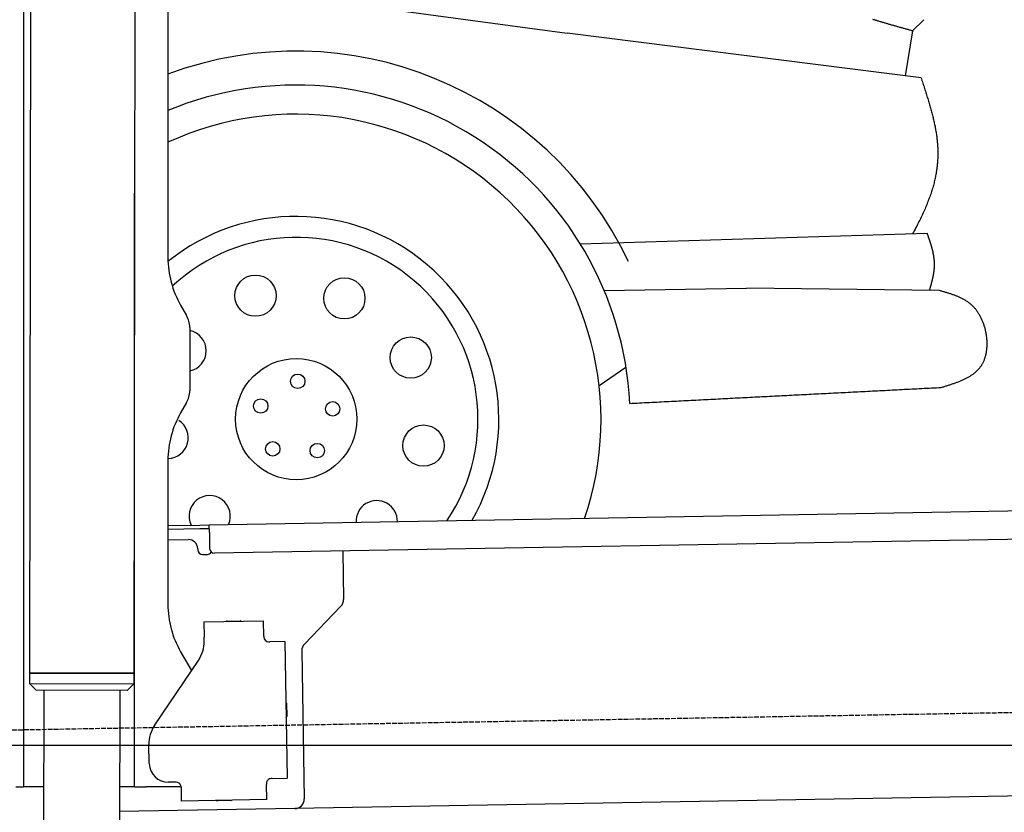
# Model space of a CAD drawing. Extents: x 562 to 7231, y 5817 to 12126.
# Tile 40 of 58: x 4452 to 5488, y 8046 to 8880. Entities that reach past the tile are written whole.
import ezdxf

# ---------------------------------------------------------------- set-up
doc = ezdxf.new("R2010")
doc.units = 0
doc.linetypes.add('GEN3', pattern=[6.25, 5, -1.25])
doc.layers.get('0').update_dxf_attribs({"linetype": 'CONTINUOUS'})
for name, color, linetype in [('3', 6, 'GEN3'), ('5', 3, 'CONTINUOUS'), ('CAR', 10, 'CONTINUOUS')]:
    doc.layers.add(name, color=color, linetype=linetype)

msp = doc.modelspace()

# ---------------------------------------------------------------- linework, layer by layer
for p, q in [((4574.509, 10056.394), (4571.788, 8191.896)), ((4574.509, 10056.394), (4571.788, 8191.896)), ((4607.567, 9839.479), (4607.567, 8629.111)), ((4607.567, 9839.479), (4607.567, 8629.111)), ((4455.567, 9819.479), (4455.567, 8097.479)), ((4464.148, 9822.479), (4461.788, 8192.066)), ((4572.567, 8072.479), (4572.567, 8696.989)), ((4572.567, 8072.479), (4572.567, 8696.989)), ((4620.964, 8579.111), (4627.217, 8568.28)), ((4630.567, 8555.78), (4630.567, 8489.178)), ((4627.217, 8476.678), (4620.964, 8465.847)), ((4607.567, 8415.847), (4607.567, 8264.537)), ((4607.567, 8415.847), (4607.567, 8264.537)), ((4651.048, 8348.011), (6015.84, 8371.834)), ((4607.567, 8347.252), (4641.049, 8347.837)), ((4641.119, 8343.837), (4607.567, 8343.252)), ((4641.049, 8347.837), (4651.048, 8348.011)), ((4651.117, 8344.012), (4641.119, 8343.837)), ((4651.187, 8340.012), (4651.048, 8348.011)), ((4607.567, 8332.25), (4628.813, 8332.621)), ((4651.187, 8340.012), (4651.484, 8323.015)), ((6011.364, 8341.751), (4656.57, 8318.103)), ((4638.986, 8322.797), (4639.003, 8321.797)), ((4644.09, 8316.885), (4649.089, 8316.972)), ((4791.55, 8320.459), (4792.437, 8269.609)), ((4789.632, 8262.488), (4751.179, 8222.669)), ((4645.329, 8245.896), (4708.319, 8246.995)), ((4645.329, 8245.896), (4645.608, 8229.898)), ((4669.816, 8246.823), (4683.814, 8247.068)), ((4708.599, 8230.998), (4708.319, 8246.995)), ((4645.682, 8225.659), (4645.608, 8229.898)), ((4708.599, 8230.998), (4708.616, 8229.998)), ((4713.703, 8225.086), (4714.702, 8225.103)), ((4730.7, 8225.383), (4714.702, 8225.103)), ((4730.7, 8225.383), (4733.213, 8081.405)), ((4620.964, 8214.537), (4632.425, 8194.685)), ((4748.374, 8215.548), (4751.094, 8059.713)), ((4593.55, 8137.051), (4639.704, 8205.476)), ((4461.788, 8192.066), (4461.771, 8181.066)), ((4461.788, 8192.066), (4461.771, 8181.066)), ((4571.788, 8191.896), (4461.788, 8192.066)), ((4461.788, 8192.066), (4571.788, 8191.896)), ((4571.788, 8191.896), (4461.788, 8192.066)), ((4461.788, 8192.066), (4571.788, 8191.896)), ((4571.788, 8191.896), (4571.771, 8180.896)), ((4571.788, 8191.896), (4571.771, 8180.896)), ((4461.771, 8181.066), (4571.771, 8180.896)), ((4468.76, 8174.055), (4461.771, 8181.066)), ((4461.771, 8181.066), (4571.771, 8180.896)), ((4468.76, 8174.055), (4461.771, 8181.066)), ((4564.76, 8173.907), (4571.771, 8180.896)), ((4564.76, 8173.907), (4571.771, 8180.896)), ((4564.76, 8173.907), (4468.76, 8174.055)), ((4564.76, 8173.907), (4468.76, 8174.055)), ((4476.914, 8174.043), (4474.185, 6403.979)), ((4556.914, 8173.919), (4554.185, 6403.979)), ((4732.334, 8160.401), (4732.579, 8146.403)), ((4587.921, 8096.871), (4587.572, 8116.868)), ((4587.921, 8096.871), (4587.572, 8116.868)), ((4455.567, 8097.479), (4455.567, 8072.479)), ((4455.567, 8097.479), (4455.567, 8072.479)), ((4616.266, 8077.363), (4608.267, 8077.223)), ((4616.266, 8077.363), (4608.267, 8077.223)), ((4711.304, 8076.021), (4711.321, 8075.022)), ((4711.6, 8059.024), (4711.321, 8075.022)), ((4717.216, 8081.125), (4716.216, 8081.108)), ((4717.216, 8081.125), (4733.213, 8081.405)), ((4447.567, 8072.479), (4455.567, 8072.479)), ((4463.567, 8072.479), (4455.567, 8072.479)), ((4476.603, 8072.479), (4463.567, 8072.479)), ((4476.603, 8072.479), (4463.567, 8072.479)), ((4572.567, 8072.479), (4556.604, 8072.479)), ((4572.567, 8072.479), (4556.604, 8072.479)), ((4572.567, 8072.479), (4584.567, 8072.479)), ((4572.567, 8072.479), (4584.567, 8072.479)), ((4621.352, 8072.479), (4584.567, 8072.479)), ((4621.352, 8072.451), (4621.614, 8057.453)), ((5936.088, 8070.396), (4741.27, 8049.54)), ((4711.6, 8059.024), (4621.614, 8057.453)), ((4673.615, 8057.861), (4659.617, 8057.617)), ((4741.27, 8049.54), (4556.563, 8046.316))]:
    msp.add_line(p, q)
msp.add_polyline3d([(4621.35, 8072.45, 0), (4621.35, 8072.46, 0), (4621.35, 8072.47, 0), (4621.35, 8072.47, 0), (4621.35, 8072.48, 0), (4621.35, 8072.49, 0), (4621.35, 8072.5, 0), (4621.35, 8072.51, 0), (4621.35, 8072.51, 0), (4621.35, 8072.52, 0), (4621.35, 8072.53, 0), (4621.35, 8072.54, 0), (4621.35, 8072.54, 0), (4621.35, 8072.55, 0), (4621.35, 8072.56, 0), (4621.35, 8072.57, 0), (4621.35, 8072.57, 0), (4621.35, 8072.58, 0), (4621.35, 8072.59, 0), (4621.35, 8072.6, 0), (4621.35, 8072.61, 0), (4621.35, 8072.61, 0), (4621.35, 8072.62, 0), (4621.35, 8072.63, 0), (4621.35, 8072.64, 0), (4621.35, 8072.64, 0), (4621.34, 8072.65, 0), (4621.34, 8072.66, 0), (4621.34, 8072.67, 0), (4621.34, 8072.68, 0), (4621.34, 8072.68, 0), (4621.34, 8072.69, 0), (4621.34, 8072.7, 0), (4621.34, 8072.71, 0), (4621.34, 8072.72, 0), (4621.34, 8072.72, 0), (4621.34, 8072.73, 0), (4621.34, 8072.74, 0), (4621.34, 8072.75, 0), (4621.34, 8072.75, 0), (4621.34, 8072.76, 0), (4621.34, 8072.77, 0), (4621.34, 8072.78, 0), (4621.34, 8072.79, 0), (4621.33, 8072.79, 0), (4621.33, 8072.8, 0), (4621.33, 8072.81, 0), (4621.33, 8072.82, 0), (4621.33, 8072.83, 0), (4621.33, 8072.83, 0), (4621.33, 8072.84, 0), (4621.33, 8072.85, 0), (4621.33, 8072.86, 0), (4621.33, 8072.86, 0), (4621.33, 8072.87, 0), (4621.33, 8072.88, 0), (4621.33, 8072.89, 0), (4621.32, 8072.9, 0), (4621.32, 8072.9, 0), (4621.32, 8072.91, 0), (4621.32, 8072.92, 0), (4621.32, 8072.93, 0), (4621.32, 8072.94, 0), (4621.32, 8072.94, 0), (4621.32, 8072.95, 0), (4621.32, 8072.96, 0), (4621.32, 8072.97, 0), (4621.32, 8072.97, 0), (4621.31, 8072.98, 0), (4621.31, 8072.99, 0), (4621.31, 8073, 0), (4621.31, 8073.01, 0), (4621.31, 8073.01, 0), (4621.31, 8073.02, 0), (4621.31, 8073.03, 0), (4621.31, 8073.04, 0), (4621.31, 8073.05, 0), (4621.31, 8073.05, 0), (4621.3, 8073.06, 0), (4621.3, 8073.07, 0), (4621.3, 8073.08, 0), (4621.3, 8073.09, 0), (4621.3, 8073.09, 0), (4621.3, 8073.1, 0), (4621.3, 8073.11, 0), (4621.3, 8073.12, 0), (4621.29, 8073.12, 0), (4621.29, 8073.13, 0), (4621.29, 8073.14, 0), (4621.29, 8073.15, 0), (4621.29, 8073.16, 0), (4621.29, 8073.16, 0), (4621.29, 8073.17, 0), (4621.29, 8073.18, 0), (4621.28, 8073.19, 0), (4621.28, 8073.2, 0), (4621.28, 8073.2, 0), (4621.28, 8073.21, 0), (4621.28, 8073.22, 0), (4621.28, 8073.23, 0), (4621.28, 8073.24, 0), (4621.28, 8073.24, 0), (4621.27, 8073.25, 0), (4621.27, 8073.26, 0), (4621.27, 8073.27, 0), (4621.27, 8073.28, 0), (4621.27, 8073.28, 0), (4621.27, 8073.29, 0), (4621.26, 8073.3, 0), (4621.26, 8073.31, 0), (4621.26, 8073.31, 0), (4621.26, 8073.32, 0), (4621.26, 8073.33, 0), (4621.26, 8073.34, 0), (4621.26, 8073.35, 0), (4621.25, 8073.35, 0), (4621.25, 8073.36, 0), (4621.25, 8073.37, 0), (4621.25, 8073.38, 0), (4621.25, 8073.39, 0), (4621.25, 8073.39, 0), (4621.24, 8073.4, 0), (4621.24, 8073.41, 0), (4621.24, 8073.42, 0), (4621.24, 8073.43, 0), (4621.24, 8073.43, 0), (4621.24, 8073.44, 0), (4621.23, 8073.45, 0)])
for centre, radius, start, end in [((4571.567, 8673.479), 2, 60, 61.103904), ((4571.567, 8673.479), 2, 60, 61.103904), ((4571.567, 8651.479), 2, 297.615989, 300), ((4571.567, 8651.479), 2, 297.615989, 300), ((4707.567, 8629.111), 100, 180, 210), ((4605.567, 8555.78), 25, 0, 30), ((4605.567, 8489.178), 25, 330, 0), ((4707.567, 8415.847), 100, 150, 180), ((4628.987, 8322.622), 10, 1, 91), ((4644.003, 8321.884), 5, 181, 271), ((4656.483, 8323.102), 5, 181, 271), ((4649.002, 8321.972), 5, 271, 327.763283), ((4782.439, 8269.435), 10, 316, 1), ((4707.567, 8264.537), 100, 180, 210), ((4669.834, 8245.824), 1, 91, 151), ((4683.832, 8246.068), 1, 31, 91), ((4713.615, 8230.085), 5, 181, 271), ((4571.567, 8223.479), 2, 60, 82.158583), ((4571.567, 8223.479), 2, 60, 82.158583), ((4610.688, 8225.048), 35, 326, 1), ((4758.373, 8215.722), 10, 136, 181), ((4571.567, 8201.479), 2, 276.684931, 300), ((4571.567, 8201.479), 2, 276.684931, 300), ((4731.334, 8160.384), 1, 1, 61), ((4731.579, 8146.386), 1, 301, 1), ((4622.567, 8117.479), 35, 146, 181), ((4622.567, 8117.479), 35, 146, 181), ((4607.918, 8097.22), 20, 181, 271), ((4607.918, 8097.22), 20, 181, 271), ((4616.353, 8072.364), 5, 12.536959, 91), ((4716.303, 8076.109), 5, 91, 181), ((4659.6, 8058.616), 1, 211, 271), ((4673.597, 8058.861), 1, 271, 331), ((4741.096, 8059.539), 10, 271, 1)]:
    msp.add_arc(centre, radius, start, end)
at = {"layer": '3'}
msp.add_line((1175.278, 8075.309), (6230.443, 8163.547), dxfattribs=at)
at = {"layer": '5'}
msp.add_line((6272.775, 8115.902), (872.775, 8115.902), dxfattribs=at)
at = {"layer": 'CAR'}
for p, q in [((4769.492, 8900.267), (5027.736, 8865.48)), ((5403.091, 8879.557), (5391.229, 8867.773)), ((5400.252, 8818.419), (5027.736, 8865.48)), ((5391.229, 8867.773), (5383.404, 8820.548)), ((5406.781, 8654.702), (5041.829, 8643.283)), ((5066.819, 8594.535), (5216.484, 8597.148)), ((5419.769, 8594.481), (5216.484, 8597.148)), ((5061.387, 8494.745), (5089.683, 8513.962))]:
    msp.add_line(p, q, dxfattribs=at)
for points in [[(5391.23, 8867.77, 0), (5390.44, 8867.99, 0), (5389.65, 8868.21, 0), (5388.87, 8868.43, 0), (5388.08, 8868.65, 0), (5387.29, 8868.87, 0), (5386.5, 8869.09, 0), (5385.71, 8869.3, 0), (5384.93, 8869.52, 0), (5384.14, 8869.74, 0), (5383.35, 8869.96, 0), (5382.56, 8870.18, 0), (5381.78, 8870.4, 0), (5380.99, 8870.62, 0), (5380.2, 8870.84, 0), (5379.41, 8871.06, 0), (5378.63, 8871.28, 0), (5377.84, 8871.5, 0), (5377.05, 8871.72, 0), (5376.27, 8871.95, 0), (5375.48, 8872.17, 0), (5374.69, 8872.39, 0), (5373.9, 8872.61, 0), (5373.12, 8872.84, 0), (5372.33, 8873.06, 0), (5371.55, 8873.28, 0), (5370.76, 8873.51, 0), (5369.97, 8873.73, 0), (5369.19, 8873.96, 0), (5368.4, 8874.18, 0), (5367.62, 8874.41, 0), (5366.83, 8874.64, 0), (5366.04, 8874.86, 0), (5365.26, 8875.09, 0), (5364.47, 8875.32, 0), (5363.69, 8875.55, 0), (5362.91, 8875.78, 0), (5362.12, 8876.01, 0), (5361.34, 8876.24, 0), (5360.55, 8876.47, 0), (5359.77, 8876.7, 0), (5358.99, 8876.94, 0), (5358.2, 8877.17, 0), (5357.42, 8877.4, 0), (5356.64, 8877.64, 0), (5355.85, 8877.87, 0), (5355.07, 8878.11, 0), (5354.29, 8878.35, 0), (5353.51, 8878.59, 0), (5352.72, 8878.83, 0), (5351.94, 8879.07, 0), (5351.16, 8879.31, 0), (5350.38, 8879.55, 0), (5349.6, 8879.79, 0)], [(5400.25, 8818.42, 0), (5400.72, 8816.98, 0), (5401.18, 8815.55, 0), (5401.64, 8814.13, 0), (5402.1, 8812.72, 0), (5402.55, 8811.32, 0), (5403, 8809.93, 0), (5403.44, 8808.55, 0), (5403.88, 8807.18, 0), (5404.32, 8805.82, 0), (5404.75, 8804.47, 0), (5405.17, 8803.12, 0), (5405.59, 8801.79, 0), (5406.01, 8800.46, 0), (5406.42, 8799.14, 0), (5406.82, 8797.83, 0), (5407.22, 8796.53, 0), (5407.62, 8795.23, 0), (5408.01, 8793.94, 0), (5408.39, 8792.66, 0), (5408.77, 8791.39, 0), (5409.14, 8790.12, 0), (5409.51, 8788.86, 0), (5409.87, 8787.6, 0), (5410.22, 8786.36, 0), (5410.57, 8785.11, 0), (5410.91, 8783.88, 0), (5411.24, 8782.65, 0), (5411.57, 8781.42, 0), (5411.89, 8780.2, 0), (5412.2, 8778.98, 0), (5412.51, 8777.77, 0), (5412.81, 8776.57, 0), (5413.1, 8775.36, 0), (5413.38, 8774.17, 0), (5413.66, 8772.97, 0), (5413.93, 8771.78, 0), (5414.19, 8770.6, 0), (5414.44, 8769.41, 0), (5414.69, 8768.24, 0), (5414.93, 8767.06, 0), (5415.16, 8765.89, 0), (5415.38, 8764.71, 0), (5415.59, 8763.55, 0), (5415.79, 8762.38, 0), (5415.99, 8761.22, 0), (5416.18, 8760.05, 0), (5416.35, 8758.89, 0), (5416.52, 8757.73, 0), (5416.68, 8756.58, 0), (5416.83, 8755.42, 0), (5416.97, 8754.26, 0), (5417.1, 8753.11, 0), (5417.22, 8751.95, 0), (5417.33, 8750.8, 0), (5417.44, 8749.65, 0), (5417.53, 8748.49, 0), (5417.61, 8747.34, 0), (5417.68, 8746.18, 0), (5417.74, 8745.03, 0), (5417.79, 8743.87, 0), (5417.83, 8742.71, 0), (5417.86, 8741.55, 0), (5417.88, 8740.39, 0), (5417.89, 8739.23, 0), (5417.88, 8738.07, 0), (5417.87, 8736.9, 0), (5417.84, 8735.73, 0), (5417.8, 8734.56, 0), (5417.75, 8733.39, 0), (5417.69, 8732.22, 0), (5417.62, 8731.04, 0), (5417.54, 8729.85, 0), (5417.44, 8728.67, 0), (5417.33, 8727.48, 0), (5417.21, 8726.29, 0), (5417.08, 8725.09, 0), (5416.94, 8723.89, 0), (5416.78, 8722.69, 0), (5416.61, 8721.48, 0), (5416.42, 8720.26, 0), (5416.23, 8719.04, 0), (5416.02, 8717.82, 0), (5415.8, 8716.59, 0), (5415.56, 8715.35, 0), (5415.31, 8714.11, 0), (5415.05, 8712.86, 0), (5414.77, 8711.61, 0), (5414.48, 8710.35, 0), (5414.18, 8709.08, 0), (5413.86, 8707.81, 0), (5413.53, 8706.53, 0), (5413.18, 8705.24, 0), (5412.82, 8703.95, 0), (5412.45, 8702.65, 0), (5412.06, 8701.34, 0), (5411.66, 8700.02, 0), (5411.24, 8698.7, 0), (5410.8, 8697.36, 0), (5410.35, 8696.02, 0), (5409.89, 8694.67, 0), (5409.41, 8693.31, 0), (5408.92, 8691.94, 0), (5408.41, 8690.56, 0), (5407.88, 8689.18, 0), (5407.34, 8687.78, 0), (5406.78, 8686.37, 0), (5406.21, 8684.96, 0), (5405.62, 8683.53, 0), (5405.02, 8682.09, 0), (5404.39, 8680.64, 0), (5403.76, 8679.19, 0), (5403.1, 8677.72, 0), (5402.43, 8676.23, 0), (5401.74, 8674.74, 0), (5401.04, 8673.24, 0), (5400.32, 8671.72, 0), (5399.58, 8670.19, 0), (5398.82, 8668.65, 0), (5398.05, 8667.1, 0), (5397.26, 8665.54, 0), (5396.45, 8663.96, 0), (5395.62, 8662.37, 0), (5394.78, 8660.77, 0), (5393.92, 8659.15, 0), (5393.03, 8657.52, 0), (5392.14, 8655.87, 0), (5391.22, 8654.21, 0)], [(5409.13, 8594.62, 0), (5409.23, 8595, 0), (5409.34, 8595.38, 0), (5409.45, 8595.76, 0), (5409.56, 8596.14, 0), (5409.67, 8596.52, 0), (5409.78, 8596.9, 0), (5409.89, 8597.28, 0), (5409.99, 8597.66, 0), (5410.1, 8598.04, 0), (5410.21, 8598.43, 0), (5410.31, 8598.81, 0), (5410.42, 8599.19, 0), (5410.53, 8599.57, 0), (5410.63, 8599.95, 0), (5410.74, 8600.33, 0), (5410.84, 8600.71, 0), (5410.94, 8601.09, 0), (5411.05, 8601.47, 0), (5411.15, 8601.85, 0), (5411.25, 8602.23, 0), (5411.35, 8602.61, 0), (5411.45, 8602.99, 0), (5411.55, 8603.37, 0), (5411.64, 8603.75, 0), (5411.74, 8604.13, 0), (5411.84, 8604.51, 0), (5411.93, 8604.89, 0), (5412.02, 8605.27, 0), (5412.11, 8605.65, 0), (5412.21, 8606.03, 0), (5412.3, 8606.41, 0), (5412.38, 8606.79, 0), (5412.47, 8607.17, 0), (5412.56, 8607.55, 0), (5412.64, 8607.93, 0), (5412.72, 8608.31, 0), (5412.8, 8608.69, 0), (5412.88, 8609.07, 0), (5412.96, 8609.45, 0), (5413.04, 8609.83, 0), (5413.11, 8610.21, 0), (5413.19, 8610.59, 0), (5413.26, 8610.97, 0), (5413.33, 8611.35, 0), (5413.39, 8611.73, 0), (5413.46, 8612.11, 0), (5413.52, 8612.49, 0), (5413.59, 8612.87, 0), (5413.65, 8613.25, 0), (5413.7, 8613.63, 0), (5413.76, 8614.01, 0), (5413.81, 8614.38, 0), (5413.87, 8614.76, 0), (5413.91, 8615.14, 0), (5413.96, 8615.52, 0), (5414.01, 8615.9, 0), (5414.05, 8616.28, 0), (5414.09, 8616.66, 0), (5414.13, 8617.04, 0), (5414.16, 8617.42, 0), (5414.2, 8617.8, 0), (5414.23, 8618.17, 0), (5414.25, 8618.55, 0), (5414.28, 8618.93, 0), (5414.3, 8619.31, 0), (5414.32, 8619.69, 0), (5414.34, 8620.07, 0), (5414.35, 8620.45, 0), (5414.36, 8620.83, 0), (5414.37, 8621.2, 0), (5414.38, 8621.58, 0), (5414.38, 8621.96, 0), (5414.38, 8622.34, 0), (5414.38, 8622.72, 0), (5414.37, 8623.09, 0), (5414.36, 8623.47, 0), (5414.35, 8623.85, 0), (5414.33, 8624.23, 0), (5414.32, 8624.61, 0), (5414.29, 8624.98, 0), (5414.27, 8625.36, 0), (5414.24, 8625.74, 0), (5414.22, 8626.12, 0), (5414.18, 8626.49, 0), (5414.15, 8626.87, 0), (5414.11, 8627.25, 0), (5414.07, 8627.63, 0), (5414.03, 8628, 0), (5413.99, 8628.38, 0), (5413.94, 8628.76, 0), (5413.89, 8629.14, 0), (5413.84, 8629.51, 0), (5413.79, 8629.89, 0), (5413.73, 8630.27, 0), (5413.67, 8630.64, 0), (5413.61, 8631.02, 0), (5413.55, 8631.4, 0), (5413.48, 8631.77, 0), (5413.41, 8632.15, 0), (5413.34, 8632.53, 0), (5413.27, 8632.9, 0), (5413.2, 8633.28, 0), (5413.12, 8633.66, 0), (5413.05, 8634.03, 0), (5412.97, 8634.41, 0), (5412.88, 8634.79, 0), (5412.8, 8635.16, 0), (5412.72, 8635.54, 0), (5412.63, 8635.92, 0), (5412.54, 8636.29, 0), (5412.45, 8636.67, 0), (5412.36, 8637.04, 0), (5412.27, 8637.42, 0), (5412.17, 8637.8, 0), (5412.07, 8638.17, 0), (5411.97, 8638.55, 0), (5411.87, 8638.93, 0), (5411.77, 8639.3, 0), (5411.67, 8639.68, 0), (5411.57, 8640.05, 0), (5411.46, 8640.43, 0), (5411.35, 8640.81, 0), (5411.25, 8641.18, 0), (5411.14, 8641.56, 0), (5411.03, 8641.93, 0), (5410.91, 8642.31, 0), (5410.8, 8642.68, 0), (5410.69, 8643.06, 0), (5410.57, 8643.44, 0), (5410.45, 8643.81, 0), (5410.34, 8644.19, 0), (5410.22, 8644.56, 0), (5410.1, 8644.94, 0), (5409.98, 8645.31, 0), (5409.86, 8645.69, 0), (5409.74, 8646.07, 0), (5409.61, 8646.44, 0), (5409.49, 8646.82, 0), (5409.37, 8647.19, 0), (5409.24, 8647.57, 0), (5409.12, 8647.94, 0), (5408.99, 8648.32, 0), (5408.86, 8648.69, 0), (5408.74, 8649.07, 0), (5408.61, 8649.45, 0), (5408.48, 8649.82, 0), (5408.35, 8650.2, 0), (5408.22, 8650.57, 0), (5408.09, 8650.95, 0), (5407.96, 8651.32, 0), (5407.83, 8651.7, 0), (5407.7, 8652.07, 0), (5407.57, 8652.45, 0), (5407.44, 8652.82, 0), (5407.31, 8653.2, 0), (5407.18, 8653.58, 0), (5407.04, 8653.95, 0), (5406.91, 8654.33, 0), (5406.78, 8654.7, 0)], [(5421.55, 8492.63, 0), (5422.38, 8492.89, 0), (5423.22, 8493.15, 0), (5424.05, 8493.41, 0), (5424.88, 8493.67, 0), (5425.72, 8493.93, 0), (5426.55, 8494.19, 0), (5427.38, 8494.45, 0), (5428.2, 8494.71, 0), (5429.03, 8494.98, 0), (5429.86, 8495.25, 0), (5430.68, 8495.52, 0), (5431.5, 8495.79, 0), (5432.31, 8496.06, 0), (5433.13, 8496.34, 0), (5433.94, 8496.62, 0), (5434.75, 8496.9, 0), (5435.55, 8497.18, 0), (5436.35, 8497.47, 0), (5437.14, 8497.76, 0), (5437.93, 8498.06, 0), (5438.72, 8498.36, 0), (5439.5, 8498.66, 0), (5440.28, 8498.97, 0), (5441.05, 8499.28, 0), (5441.82, 8499.6, 0), (5442.58, 8499.92, 0), (5443.33, 8500.25, 0), (5444.08, 8500.58, 0), (5444.82, 8500.92, 0), (5445.55, 8501.26, 0), (5446.28, 8501.61, 0), (5447, 8501.97, 0), (5447.72, 8502.33, 0), (5448.42, 8502.7, 0), (5449.12, 8503.07, 0), (5449.81, 8503.45, 0), (5450.49, 8503.84, 0), (5451.16, 8504.24, 0), (5451.83, 8504.64, 0), (5452.48, 8505.05, 0), (5453.13, 8505.47, 0), (5453.77, 8505.89, 0), (5454.39, 8506.33, 0), (5455.01, 8506.77, 0), (5455.62, 8507.22, 0), (5456.21, 8507.68, 0), (5456.8, 8508.15, 0), (5457.37, 8508.63, 0), (5457.94, 8509.12, 0), (5458.49, 8509.61, 0), (5459.03, 8510.12, 0), (5459.56, 8510.64, 0), (5460.08, 8511.17, 0), (5460.59, 8511.7, 0), (5461.08, 8512.25, 0), (5461.56, 8512.81, 0), (5462.03, 8513.38, 0), (5462.48, 8513.96, 0), (5462.92, 8514.55, 0), (5463.35, 8515.16, 0), (5463.77, 8515.77, 0), (5464.17, 8516.4, 0), (5464.55, 8517.04, 0), (5464.92, 8517.69, 0), (5465.28, 8518.35, 0), (5465.62, 8519.03, 0), (5465.95, 8519.71, 0), (5466.26, 8520.41, 0), (5466.56, 8521.11, 0), (5466.85, 8521.83, 0), (5467.12, 8522.56, 0), (5467.38, 8523.29, 0), (5467.63, 8524.04, 0), (5467.86, 8524.79, 0), (5468.07, 8525.55, 0), (5468.28, 8526.32, 0), (5468.47, 8527.1, 0), (5468.64, 8527.89, 0), (5468.81, 8528.68, 0), (5468.96, 8529.48, 0), (5469.09, 8530.28, 0), (5469.22, 8531.1, 0), (5469.33, 8531.91, 0), (5469.42, 8532.74, 0), (5469.51, 8533.56, 0), (5469.58, 8534.4, 0), (5469.63, 8535.23, 0), (5469.68, 8536.07, 0), (5469.71, 8536.92, 0), (5469.73, 8537.77, 0), (5469.74, 8538.62, 0), (5469.73, 8539.47, 0), (5469.71, 8540.33, 0), (5469.68, 8541.19, 0), (5469.64, 8542.05, 0), (5469.58, 8542.91, 0), (5469.51, 8543.77, 0), (5469.43, 8544.63, 0), (5469.34, 8545.49, 0), (5469.23, 8546.36, 0), (5469.12, 8547.22, 0), (5468.99, 8548.08, 0), (5468.85, 8548.94, 0), (5468.69, 8549.8, 0), (5468.53, 8550.66, 0), (5468.35, 8551.52, 0), (5468.16, 8552.37, 0), (5467.97, 8553.22, 0), (5467.75, 8554.07, 0), (5467.53, 8554.92, 0), (5467.3, 8555.76, 0), (5467.05, 8556.59, 0), (5466.79, 8557.43, 0), (5466.53, 8558.25, 0), (5466.25, 8559.08, 0), (5465.96, 8559.9, 0), (5465.66, 8560.71, 0), (5465.34, 8561.51, 0), (5465.02, 8562.31, 0), (5464.68, 8563.11, 0), (5464.34, 8563.89, 0), (5463.98, 8564.67, 0), (5463.62, 8565.44, 0), (5463.24, 8566.2, 0), (5462.85, 8566.96, 0), (5462.45, 8567.7, 0), (5462.05, 8568.44, 0), (5461.63, 8569.17, 0), (5461.2, 8569.88, 0), (5460.76, 8570.59, 0), (5460.31, 8571.29, 0), (5459.85, 8571.97, 0), (5459.38, 8572.65, 0), (5458.9, 8573.31, 0), (5458.41, 8573.96, 0), (5457.91, 8574.6, 0), (5457.4, 8575.23, 0), (5456.88, 8575.85, 0), (5456.35, 8576.45, 0), (5455.81, 8577.04, 0), (5455.27, 8577.61, 0), (5454.71, 8578.17, 0), (5454.14, 8578.72, 0), (5453.57, 8579.25, 0), (5452.98, 8579.77, 0), (5452.39, 8580.28, 0), (5451.79, 8580.78, 0), (5451.18, 8581.26, 0), (5450.56, 8581.73, 0), (5449.93, 8582.19, 0), (5449.3, 8582.64, 0), (5448.66, 8583.08, 0), (5448.01, 8583.5, 0), (5447.35, 8583.92, 0), (5446.69, 8584.33, 0), (5446.02, 8584.72, 0), (5445.34, 8585.11, 0), (5444.66, 8585.49, 0), (5443.97, 8585.86, 0), (5443.28, 8586.22, 0), (5442.57, 8586.57, 0), (5441.87, 8586.91, 0), (5441.16, 8587.24, 0), (5440.44, 8587.57, 0), (5439.72, 8587.89, 0), (5438.99, 8588.2, 0), (5438.26, 8588.51, 0), (5437.52, 8588.81, 0), (5436.78, 8589.1, 0), (5436.04, 8589.38, 0), (5435.29, 8589.66, 0), (5434.53, 8589.94, 0), (5433.78, 8590.21, 0), (5433.02, 8590.47, 0), (5432.26, 8590.73, 0), (5431.49, 8590.99, 0), (5430.72, 8591.24, 0), (5429.95, 8591.49, 0), (5429.18, 8591.73, 0), (5428.4, 8591.97, 0), (5427.62, 8592.21, 0), (5426.84, 8592.45, 0), (5426.06, 8592.68, 0), (5425.28, 8592.91, 0), (5424.49, 8593.14, 0), (5423.71, 8593.36, 0), (5422.92, 8593.59, 0), (5422.13, 8593.81, 0), (5421.35, 8594.04, 0), (5420.56, 8594.26, 0), (5419.77, 8594.48, 0)], [(5093.61, 8475.84, 0), (5096.2, 8475.97, 0), (5098.78, 8476.11, 0), (5101.36, 8476.24, 0), (5103.94, 8476.37, 0), (5106.52, 8476.5, 0), (5109.11, 8476.63, 0), (5111.69, 8476.77, 0), (5114.27, 8476.9, 0), (5116.85, 8477.03, 0), (5119.44, 8477.16, 0), (5122.02, 8477.29, 0), (5124.6, 8477.43, 0), (5127.18, 8477.56, 0), (5129.76, 8477.69, 0), (5132.35, 8477.82, 0), (5134.93, 8477.96, 0), (5137.51, 8478.09, 0), (5140.09, 8478.22, 0), (5142.67, 8478.35, 0), (5145.26, 8478.48, 0), (5147.84, 8478.62, 0), (5150.42, 8478.75, 0), (5153, 8478.88, 0), (5155.59, 8479.01, 0), (5158.17, 8479.15, 0), (5160.75, 8479.28, 0), (5163.33, 8479.41, 0), (5165.91, 8479.54, 0), (5168.5, 8479.67, 0), (5171.08, 8479.81, 0), (5173.66, 8479.94, 0), (5176.24, 8480.07, 0), (5178.82, 8480.2, 0), (5181.41, 8480.34, 0), (5183.99, 8480.47, 0), (5186.57, 8480.6, 0), (5189.15, 8480.73, 0), (5191.74, 8480.86, 0), (5194.32, 8481, 0), (5196.9, 8481.13, 0), (5199.48, 8481.26, 0), (5202.06, 8481.39, 0), (5204.65, 8481.53, 0), (5207.23, 8481.66, 0), (5209.81, 8481.79, 0), (5212.39, 8481.92, 0), (5214.97, 8482.05, 0), (5217.56, 8482.19, 0), (5220.14, 8482.32, 0), (5222.72, 8482.45, 0), (5225.3, 8482.58, 0), (5227.89, 8482.72, 0), (5230.47, 8482.85, 0), (5233.05, 8482.98, 0), (5235.63, 8483.11, 0), (5238.21, 8483.24, 0), (5240.8, 8483.38, 0), (5243.38, 8483.51, 0), (5245.96, 8483.64, 0), (5248.54, 8483.77, 0), (5251.12, 8483.91, 0), (5253.71, 8484.04, 0), (5256.29, 8484.17, 0), (5258.87, 8484.3, 0), (5261.45, 8484.43, 0), (5264.04, 8484.57, 0), (5266.62, 8484.7, 0), (5269.2, 8484.83, 0), (5271.78, 8484.96, 0), (5274.36, 8485.09, 0), (5276.95, 8485.23, 0), (5279.53, 8485.36, 0), (5282.11, 8485.49, 0), (5284.69, 8485.62, 0), (5287.27, 8485.76, 0), (5289.86, 8485.89, 0), (5292.44, 8486.02, 0), (5295.02, 8486.15, 0), (5297.6, 8486.28, 0), (5300.19, 8486.42, 0), (5302.77, 8486.55, 0), (5305.35, 8486.68, 0), (5307.93, 8486.81, 0), (5310.51, 8486.95, 0), (5313.1, 8487.08, 0), (5315.68, 8487.21, 0), (5318.26, 8487.34, 0), (5320.84, 8487.47, 0), (5323.42, 8487.61, 0), (5326.01, 8487.74, 0), (5328.59, 8487.87, 0), (5331.17, 8488, 0), (5333.75, 8488.14, 0), (5336.34, 8488.27, 0), (5338.92, 8488.4, 0), (5341.5, 8488.53, 0), (5344.08, 8488.66, 0), (5346.66, 8488.8, 0), (5349.25, 8488.93, 0), (5351.83, 8489.06, 0), (5354.41, 8489.19, 0), (5356.99, 8489.33, 0), (5359.57, 8489.46, 0), (5362.16, 8489.59, 0), (5364.74, 8489.72, 0), (5367.32, 8489.85, 0), (5369.9, 8489.99, 0), (5372.49, 8490.12, 0), (5375.07, 8490.25, 0), (5377.65, 8490.38, 0), (5380.23, 8490.52, 0), (5382.81, 8490.65, 0), (5385.4, 8490.78, 0), (5387.98, 8490.91, 0), (5390.56, 8491.04, 0), (5393.14, 8491.18, 0), (5395.73, 8491.31, 0), (5398.31, 8491.44, 0), (5400.89, 8491.57, 0), (5403.47, 8491.7, 0), (5406.05, 8491.84, 0), (5408.64, 8491.97, 0), (5411.22, 8492.1, 0), (5413.8, 8492.23, 0), (5416.38, 8492.37, 0), (5418.96, 8492.5, 0), (5421.55, 8492.63, 0)]]:
    msp.add_polyline3d(points, dxfattribs=at)
for centre, radius in [((4699.732, 8589.192), 21.711), ((4793.264, 8586.364), 21.711), ((4863.096, 8524.077), 21.711), ((4742.613, 8459.29), 63.76), ((4744.199, 8499.118), 7.59), ((4705.225, 8473.106), 7.59), ((4780.982, 8470.089), 7.59), ((4876.552, 8431.475), 21.711), ((4717.92, 8428.001), 7.59), ((4764.741, 8426.136), 7.59)]:
    msp.add_circle(centre, radius, dxfattribs=at)
for centre, radius, start, end in [((4742.12, 8458.862), 387.596, 25.377751, 110.312977), ((4742.12, 8458.862), 351.904, 2.76544, 112.479806), ((4742.12, 8458.862), 321.278, 341.121144, 114.759279), ((4742.12, 8458.862), 213.75, 330.263728, 128.983508), ((4742.613, 8459.29), 191.301, 326.022649, 133.000395), ((4626.265, 8531.237), 21.711, 281.426801, 78.573199), ((4607.239, 8439.618), 21.711, 272.350557, 56.924966), ((4651.556, 8357.203), 21.711, 335.982738, 206.017262), ((4827.338, 8351.888), 21.711, 358.888847, 183.111153)]:
    msp.add_arc(centre, radius, start, end, dxfattribs=at)

doc.saveas('drawing.dxf')
